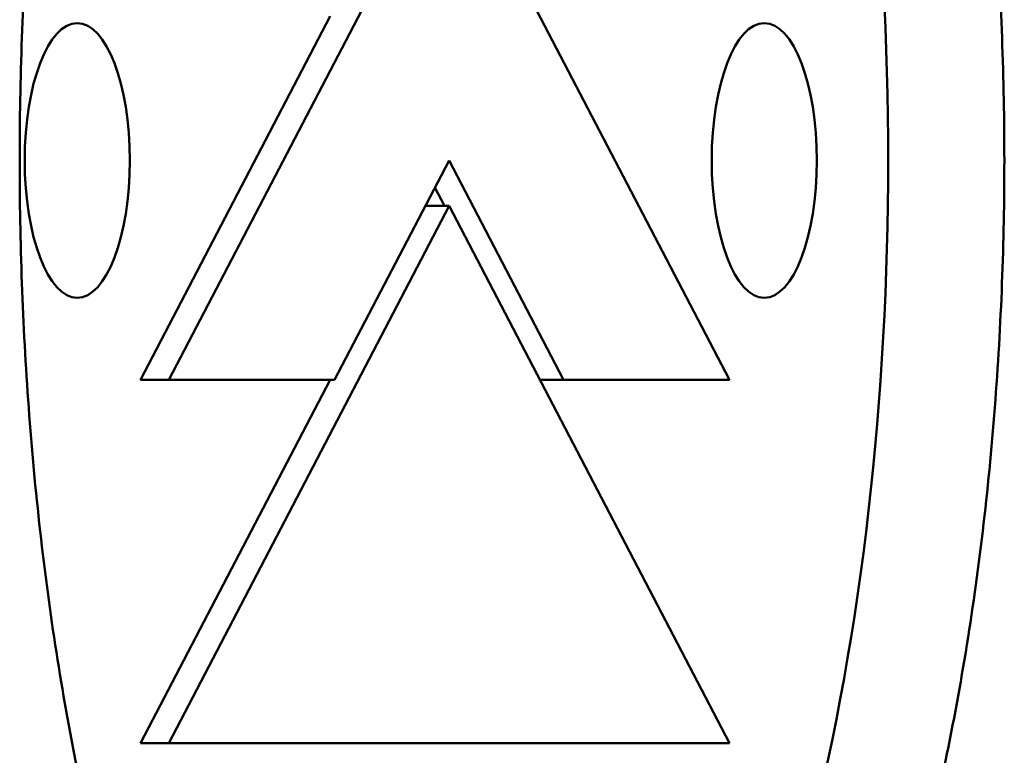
# Model space of a CAD drawing. Header units: millimetres. Extents: x 697 to 7301, y 1765 to 4597.
# Tile 25 of 39: x 4455 to 4471, y 2050 to 2062. Entities that reach past the tile are written whole.
import ezdxf

# ---------------------------------------------------------------- set-up
doc = ezdxf.new("R2010")
doc.units = ezdxf.units.MM
doc.layers.add('Visibile (ISO)', color=7, linetype='Continuous', lineweight=50)

msp = doc.modelspace()

# ---------------------------------------------------------------- linework, layer by layer
at = {"layer": 'Visibile (ISO)'}
for p, q in [((4462.097, 2064.662), (4457.504, 2055.862)), ((4466.689, 2055.862), (4462.097, 2064.662)), ((4460.149, 2061.815), (4457.042, 2055.862)), ((4460.22, 2055.862), (4462.095, 2059.454)), ((4462.095, 2059.454), (4463.969, 2055.862)), ((4461.864, 2059.012), (4462.021, 2058.71)), ((4457.504, 2049.91), (4462.097, 2058.71)), ((4461.706, 2058.71), (4462.097, 2058.71)), ((4462.097, 2058.71), (4466.689, 2049.91)), ((4457.042, 2055.862), (4457.504, 2055.862)), ((4460.149, 2055.862), (4457.042, 2049.91)), ((4457.504, 2055.862), (4460.22, 2055.862)), ((4463.969, 2055.862), (4463.583, 2055.862)), ((4463.583, 2055.862), (4466.227, 2055.862)), ((4463.969, 2055.862), (4466.689, 2055.862)), ((4466.689, 2055.862), (4466.227, 2055.862)), ((4457.504, 2049.91), (4457.042, 2049.91)), ((4466.689, 2049.91), (4457.504, 2049.91))]:
    msp.add_line(p, q, dxfattribs=at)
msp.add_ellipse((4461.633, 2059.454), major_axis=(0, -20), ratio=0.382683, start_param=6.090685, end_param=9.617278, dxfattribs=at)
for centre in [(4456.007, 2059.454), (4467.258, 2059.454)]:
    msp.add_ellipse(centre, major_axis=(0, 2.25), ratio=0.382683, dxfattribs=at)
msp.add_open_spline([(4455.064, 2059.454), (4455.064, 2060.775), (4455.112, 2062.141), (4455.311, 2064.858), (4455.463, 2066.208), (4455.865, 2068.798), (4456.116, 2070.039), (4456.696, 2072.333), (4457.025, 2073.386), (4457.728, 2075.249), (4458.126, 2076.122), (4458.993, 2077.661), (4459.463, 2078.327), (4460.445, 2079.395), (4460.958, 2079.799), (4461.992, 2080.329), (4462.513, 2080.454), (4463.524, 2080.454), (4464.047, 2080.329), (4465.092, 2079.799), (4465.614, 2079.395), (4466.616, 2078.327), (4467.098, 2077.661), (4467.991, 2076.122), (4468.403, 2075.249), (4469.133, 2073.386), (4469.476, 2072.333), (4470.083, 2070.039), (4470.346, 2068.798), (4470.768, 2066.208), (4470.928, 2064.858), (4471.139, 2062.141), (4471.189, 2060.775), (4471.189, 2059.454), (4471.189, 2058.132), (4471.138, 2056.765), (4470.928, 2054.047), (4470.768, 2052.695), (4470.344, 2050.104), (4470.081, 2048.862), (4469.474, 2046.567), (4469.13, 2045.513), (4468.399, 2043.652), (4467.988, 2042.78), (4467.095, 2041.243), (4466.613, 2040.579), (4465.612, 2039.512), (4465.091, 2039.109), (4464.047, 2038.58), (4463.523, 2038.454), (4462.514, 2038.454), (4461.993, 2038.58), (4460.959, 2039.109), (4460.447, 2039.512), (4459.465, 2040.579), (4458.996, 2041.243), (4458.129, 2042.78), (4457.732, 2043.652), (4457.028, 2045.513), (4456.698, 2046.567), (4456.118, 2048.862), (4455.866, 2050.104), (4455.463, 2052.695), (4455.311, 2054.047), (4455.112, 2056.765), (4455.064, 2058.132), (4455.064, 2059.454)], degree=3, knots=[6.338557, 6.338557, 6.338557, 6.338557, 6.734862, 6.734862, 7.131166, 7.131166, 7.527471, 7.527471, 7.923775, 7.923775, 8.31979, 8.31979, 8.715805, 8.715805, 9.11182, 9.11182, 9.507835, 9.507835, 9.90385, 9.90385, 10.299865, 10.299865, 10.69588, 10.69588, 11.091895, 11.091895, 11.4882, 11.4882, 11.884504, 11.884504, 12.280808, 12.280808, 12.677113, 12.677113, 12.677113, 13.07375, 13.07375, 13.470387, 13.470387, 13.867023, 13.867023, 14.26366, 14.26366, 14.659343, 14.659343, 15.055026, 15.055026, 15.450709, 15.450709, 15.846391, 15.846391, 16.242074, 16.242074, 16.637757, 16.637757, 17.03344, 17.03344, 17.429123, 17.429123, 17.82576, 17.82576, 18.222396, 18.222396, 18.619033, 18.619033, 19.01567, 19.01567, 19.01567, 19.01567], dxfattribs=at)

doc.saveas('drawing.dxf')
